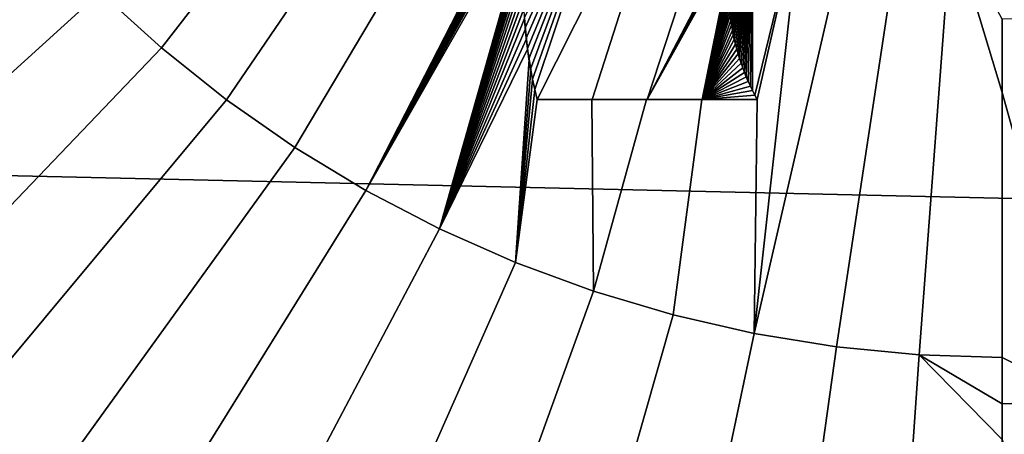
# Model space of a CAD drawing. Header units: metres. Extents: x -365 to 28, y -28 to 28.
# Tile 154 of 256: x -12.57 to -8.97, y -5.02 to -3.51. Entities that reach past the tile are written whole.
import ezdxf

# ---------------------------------------------------------------- set-up
doc = ezdxf.new("R2010")
doc.units = ezdxf.units.M
doc.layers.add('solid_24_501_103_XXX', color=7, linetype='CONTINUOUS')

msp = doc.modelspace()

# ---------------------------------------------------------------- linework, layer by layer
at = {"layer": 'solid_24_501_103_XXX'}
for points in [[(27.243822, -3.744907, -60), (-27.386051, -2.500842, -60), (-27.471519, -1.251245, -60), (27.386051, -2.500842, -60)], [(-12.047098, -3.611221, 160.745728), (-11.078643, -2.363232, 160.902435), (-11.228254, -2.220895, 160.902435), (-12.272154, -3.406832, 160.745728)], [(-11.80941, -3.800771, 160.745728), (-10.92007, -2.495511, 160.902435), (-11.078643, -2.363232, 160.902435), (-12.047098, -3.611221, 160.745728)], [(27.045269, -4.980287, -60), (-27.243822, -3.744907, -60), (-27.386051, -2.500842, -60), (27.243822, -3.744907, -60)], [(-11.560066, -3.974703, 160.745728), (-10.753208, -2.617169, 160.902435), (-10.92007, -2.495511, 160.902435), (-11.80941, -3.800771, 160.745728)], [(-11.30009, -4.132301, 160.745728), (-10.579966, -2.727238, 160.90242), (-10.753208, -2.617169, 160.902435), (-11.560066, -3.974703, 160.745728)], [(-10.297899, -2.616534, 161.000412), (-10.719771, -3.500395, 160.916489), (-10.717031, -3.538167, 160.913284)], [(-10.297899, -2.616534, 161.000412), (-10.717031, -3.538167, 160.913284), (-10.71343, -3.575879, 160.910065)], [(-10.297899, -2.616534, 161.000412), (-10.71343, -3.575879, 160.910065), (-10.708962, -3.613544, 160.906876)], [(-10.297899, -2.616534, 161.000412), (-10.708962, -3.613544, 160.906876), (-10.703618, -3.651135, 160.903687)], [(-10.297899, -2.616534, 161.000412), (-10.703618, -3.651135, 160.903687), (-10.697421, -3.688589, 160.900497)], [(-10.297899, -2.616534, 161.000412), (-10.697421, -3.688589, 160.900497), (-10.690376, -3.72588, 160.897339)], [(-10.297899, -2.616534, 161.000412), (-10.690376, -3.72588, 160.897339), (-10.682467, -3.763019, 160.894196)], [(-10.682467, -3.763019, 160.894196), (-10.673689, -3.8, 160.891052), (-10.118809, -2.699777, 161.000412), (-10.297899, -2.616534, 161.000412)], [(-10.118809, -2.699777, 161.000412), (-10.673689, -3.8, 160.891052), (-10.472713, -3.8, 160.899124)], [(-10.271545, -3.8, 160.906189), (-9.934521, -2.770779, 161.000412), (-10.118809, -2.699777, 161.000412), (-10.472713, -3.8, 160.899124)], [(-11.30009, -4.132301, 160.745728), (-10.588615, -2.747113, 160.900696), (-10.579966, -2.727238, 160.90242)], [(-11.30009, -4.132301, 160.745728), (-10.597005, -2.767084, 160.898987), (-10.588615, -2.747113, 160.900696)], [(-11.30009, -4.132301, 160.745728), (-10.611055, -2.802182, 160.89595), (-10.597005, -2.767084, 160.898987)], [(-9.934521, -2.770779, 161.000412), (-10.271545, -3.8, 160.906189), (-9.936637, -3.160061, 160.971481)], [(-11.30009, -4.132301, 160.745728), (-10.624285, -2.837585, 160.892899), (-10.611055, -2.802182, 160.89595)], [(-11.30009, -4.132301, 160.745728), (-10.636691, -2.873266, 160.889832), (-10.624285, -2.837585, 160.892899)], [(-11.30009, -4.132301, 160.745728), (-10.648299, -2.909168, 160.886749), (-10.636691, -2.873266, 160.889832)], [(-11.30009, -4.132301, 160.745728), (-10.659075, -2.945325, 160.883636), (-10.648299, -2.909168, 160.886749)], [(-11.30009, -4.132301, 160.745728), (-10.669011, -2.981708, 160.880508), (-10.659075, -2.945325, 160.883636)], [(-12.483651, -3.188443, 160.745728), (-12.680722, -2.956952, 160.745728), (-13.97705, -3.83988, 160.527405), (-13.715196, -4.15895, 160.527405)], [(-11.30009, -4.132301, 160.745728), (-10.678131, -3.018246, 160.877365), (-10.669011, -2.981708, 160.880508)], [(-11.30009, -4.132301, 160.745728), (-10.686402, -3.054955, 160.874207), (-10.678131, -3.018246, 160.877365)], [(-11.30009, -4.132301, 160.745728), (-11.030551, -4.27292, 160.745728), (-10.686402, -3.054955, 160.874207)], [(-11.030551, -4.27292, 160.745728), (-10.693822, -3.091829, 160.871048), (-10.686402, -3.054955, 160.874207)], [(-9.884902, -3.030997, 160.902435), (-9.967523, -3.492547, 160.862686), (-9.965308, -3.510136, 160.861206)], [(-9.884902, -3.030997, 160.902435), (-9.965308, -3.510136, 160.861206), (-9.962704, -3.527696, 160.859711)], [(-9.884902, -3.030997, 160.902435), (-9.962704, -3.527696, 160.859711), (-9.959717, -3.545217, 160.858231)], [(-9.884902, -3.030997, 160.902435), (-9.959717, -3.545217, 160.858231), (-9.956347, -3.562698, 160.85675)], [(-9.884902, -3.030997, 160.902435), (-9.956347, -3.562698, 160.85675), (-9.952585, -3.580144, 160.855286)], [(-9.884902, -3.030997, 160.902435), (-9.952585, -3.580144, 160.855286), (-9.948435, -3.59754, 160.853821)], [(-9.884902, -3.030997, 160.902435), (-9.948435, -3.59754, 160.853821), (-9.943905, -3.614867, 160.852356)], [(-9.884902, -3.030997, 160.902435), (-9.943905, -3.614867, 160.852356), (-9.938991, -3.632123, 160.850906)], [(-9.884902, -3.030997, 160.902435), (-9.938991, -3.632123, 160.850906), (-9.933688, -3.649312, 160.849472)], [(-9.884902, -3.030997, 160.902435), (-9.933688, -3.649312, 160.849472), (-9.927999, -3.666425, 160.848038)], [(-9.884902, -3.030997, 160.902435), (-9.927999, -3.666425, 160.848038), (-9.92193, -3.683455, 160.846603)], [(-9.884902, -3.030997, 160.902435), (-9.92193, -3.683455, 160.846603), (-9.915472, -3.700405, 160.845184)], [(-9.884902, -3.030997, 160.902435), (-9.915472, -3.700405, 160.845184), (-9.908625, -3.71727, 160.843781)], [(-9.884902, -3.030997, 160.902435), (-9.908625, -3.71727, 160.843781), (-9.901394, -3.734034, 160.842377)], [(-9.884902, -3.030997, 160.902435), (-9.901394, -3.734034, 160.842377), (-9.893784, -3.750688, 160.840988)], [(-9.884902, -3.030997, 160.902435), (-9.893784, -3.750688, 160.840988), (-9.885788, -3.767234, 160.839615)], [(-9.705972, -3.07926, 160.902435), (-9.884902, -3.030997, 160.902435), (-9.885788, -3.767234, 160.839615), (-9.877403, -3.783673, 160.838242)], [(-11.030551, -4.27292, 160.745728), (-10.700418, -3.128833, 160.867874), (-10.693822, -3.091829, 160.871048)], [(-9.879407, -4.655126, 160.745728), (-9.705972, -3.07926, 160.902435), (-9.868628, -3.8, 160.836884)], [(-9.879407, -4.655126, 160.745728), (-9.524885, -3.116822, 160.902435), (-9.705972, -3.07926, 160.902435)], [(-9.705972, -3.07926, 160.902435), (-9.877403, -3.783673, 160.838242), (-9.868628, -3.8, 160.836884)], [(-11.030551, -4.27292, 160.745728), (-10.706166, -3.165988, 160.864685), (-10.700418, -3.128833, 160.867874)], [(-9.879407, -4.655126, 160.745728), (-9.579289, -4.703647, 160.745728), (-9.341914, -3.143744, 160.902435), (-9.524885, -3.116822, 160.902435)], [(-11.030551, -4.27292, 160.745728), (-10.711059, -3.203269, 160.861496), (-10.706166, -3.165988, 160.864685)], [(-10.271545, -3.8, 160.906189), (-9.941718, -3.177281, 160.969986), (-9.936637, -3.160061, 160.971481)], [(-9.579289, -4.703647, 160.745728), (-9.27668, -4.732839, 160.745728), (-9.157683, -3.159934, 160.902435), (-9.341914, -3.143744, 160.902435)], [(-9.27668, -4.732839, 160.745728), (-8.972821, -4.742583, 160.745728), (-8.972821, -3.773511, 160.849487), (-9.157683, -3.159934, 160.902435)], [(-8.972821, -3.773511, 160.849487), (-8.972821, -3.505745, 160.873947), (-9.157683, -3.159934, 160.902435)], [(-12.272154, -3.406832, 160.745728), (-12.483651, -3.188443, 160.745728), (-13.715196, -4.15895, 160.527405), (-13.433033, -4.460212, 160.527405)], [(-11.030551, -4.27292, 160.745728), (-10.715116, -3.240609, 160.858307), (-10.711059, -3.203269, 160.861496)], [(-10.271545, -3.8, 160.906189), (-9.946412, -3.194557, 160.968491), (-9.941718, -3.177281, 160.969986)], [(-10.271545, -3.8, 160.906189), (-9.950732, -3.211869, 160.966995), (-9.946412, -3.194557, 160.968491)], [(-11.030551, -4.27292, 160.745728), (-10.718315, -3.278006, 160.855103), (-10.715116, -3.240609, 160.858307)], [(-10.271545, -3.8, 160.906189), (-9.954659, -3.229217, 160.9655), (-9.950732, -3.211869, 160.966995)], [(-10.070178, -3.8, 160.912231), (-9.954659, -3.229217, 160.9655), (-10.271545, -3.8, 160.906189)], [(-10.070178, -3.8, 160.912231), (-9.958192, -3.246613, 160.964005), (-9.954659, -3.229217, 160.9655)], [(-10.070178, -3.8, 160.912231), (-9.961343, -3.264054, 160.962509), (-9.958192, -3.246613, 160.964005)], [(-10.070178, -3.8, 160.912231), (-9.964125, -3.281541, 160.961014), (-9.961343, -3.264054, 160.962509)], [(-11.030551, -4.27292, 160.745728), (-10.720654, -3.315466, 160.851898), (-10.718315, -3.278006, 160.855103)], [(-10.070178, -3.8, 160.912231), (-9.966518, -3.299088, 160.959503), (-9.964125, -3.281541, 160.961014)], [(-10.070178, -3.8, 160.912231), (-9.968524, -3.316679, 160.957993), (-9.966518, -3.299088, 160.959503)], [(-11.030551, -4.27292, 160.745728), (-10.722154, -3.352969, 160.848694), (-10.720654, -3.315466, 160.851898)], [(-10.070178, -3.8, 160.912231), (-9.970149, -3.334295, 160.956482), (-9.968524, -3.316679, 160.957993)], [(-10.070178, -3.8, 160.912231), (-9.971397, -3.351922, 160.954987), (-9.970149, -3.334295, 160.956482)], [(-11.030551, -4.27292, 160.745728), (-10.722797, -3.390531, 160.845474), (-10.722154, -3.352969, 160.848694)], [(-10.070178, -3.8, 160.912231), (-9.972252, -3.369582, 160.953476), (-9.971397, -3.351922, 160.954987)], [(-10.070178, -3.8, 160.912231), (-9.972717, -3.387256, 160.951965), (-9.972252, -3.369582, 160.953476)], [(-12.047098, -3.611221, 160.745728), (-12.272154, -3.406832, 160.745728), (-13.433033, -4.460212, 160.527405), (-13.131772, -4.742374, 160.527405)], [(-11.030551, -4.27292, 160.745728), (-10.722578, -3.428124, 160.84227), (-10.722797, -3.390531, 160.845474)], [(-10.070178, -3.8, 160.912231), (-9.972804, -3.404918, 160.950455), (-9.972717, -3.387256, 160.951965)], [(-10.070178, -3.8, 160.912231), (-9.972512, -3.422555, 160.948959), (-9.972804, -3.404918, 160.950455)], [(-11.030551, -4.27292, 160.745728), (-10.721516, -3.465691, 160.839066), (-10.722578, -3.428124, 160.84227)], [(-10.070178, -3.8, 160.912231), (-9.971828, -3.440181, 160.947464), (-9.972512, -3.422555, 160.948959)], [(-10.070178, -3.8, 160.912231), (-9.970756, -3.457794, 160.945969), (-9.971828, -3.440181, 160.947464)], [(-11.030551, -4.27292, 160.745728), (-10.719594, -3.503237, 160.835861), (-10.721516, -3.465691, 160.839066)], [(-10.070178, -3.8, 160.912231), (-9.969306, -3.475394, 160.944473), (-9.970756, -3.457794, 160.945969)], [(-10.070178, -3.8, 160.912231), (-9.967472, -3.492987, 160.942978), (-9.969306, -3.475394, 160.944473)], [(-10.070178, -3.8, 160.912231), (-9.965245, -3.510572, 160.941498), (-9.967472, -3.492987, 160.942978)], [(-9.965245, -3.510572, 160.941498), (-9.965308, -3.510136, 160.861206), (-9.967523, -3.492547, 160.862686), (-9.967472, -3.492987, 160.942978)], [(-11.030551, -4.27292, 160.745728), (-10.71681, -3.540748, 160.832672), (-10.719594, -3.503237, 160.835861)], [(-10.719771, -3.500395, 160.916489), (-10.719594, -3.503237, 160.835861), (-10.71681, -3.540748, 160.832672), (-10.717031, -3.538167, 160.913284)], [(-10.070178, -3.8, 160.912231), (-9.962633, -3.528127, 160.940018), (-9.965245, -3.510572, 160.941498)], [(-10.070178, -3.8, 160.912231), (-9.959644, -3.54563, 160.938538), (-9.962633, -3.528127, 160.940018)], [(-9.962633, -3.528127, 160.940018), (-9.962704, -3.527696, 160.859711), (-9.965308, -3.510136, 160.861206), (-9.965245, -3.510572, 160.941498)], [(-9.959644, -3.54563, 160.938538), (-9.959717, -3.545217, 160.858231), (-9.962704, -3.527696, 160.859711), (-9.962633, -3.528127, 160.940018)], [(-8.770397, -3.499896, 160.873947), (-8.972821, -3.505745, 160.873947), (-8.972821, -3.773511, 160.849487), (-8.658116, -4.901788, 160.725143)], [(-11.030551, -4.27292, 160.745728), (-10.713185, -3.578159, 160.829483), (-10.71681, -3.540748, 160.832672)], [(-10.717031, -3.538167, 160.913284), (-10.71681, -3.540748, 160.832672), (-10.713185, -3.578159, 160.829483), (-10.71343, -3.575879, 160.910065)], [(-10.070178, -3.8, 160.912231), (-9.956267, -3.56309, 160.937057), (-9.959644, -3.54563, 160.938538)], [(-10.070178, -3.8, 160.912231), (-9.952501, -3.580507, 160.935593), (-9.956267, -3.56309, 160.937057)], [(-9.956267, -3.56309, 160.937057), (-9.956347, -3.562698, 160.85675), (-9.959717, -3.545217, 160.858231), (-9.959644, -3.54563, 160.938538)], [(-9.952501, -3.580507, 160.935593), (-9.952585, -3.580144, 160.855286), (-9.956347, -3.562698, 160.85675), (-9.956267, -3.56309, 160.937057)], [(-11.030551, -4.27292, 160.745728), (-10.708713, -3.615458, 160.826309), (-10.713185, -3.578159, 160.829483)], [(-10.71343, -3.575879, 160.910065), (-10.713185, -3.578159, 160.829483), (-10.708713, -3.615458, 160.826309), (-10.708962, -3.613544, 160.906876)], [(-10.070178, -3.8, 160.912231), (-9.948354, -3.597863, 160.934143), (-9.952501, -3.580507, 160.935593)], [(-10.070178, -3.8, 160.912231), (-9.94383, -3.615146, 160.932693), (-9.948354, -3.597863, 160.934143)], [(-9.948354, -3.597863, 160.934143), (-9.948435, -3.59754, 160.853821), (-9.952585, -3.580144, 160.855286), (-9.952501, -3.580507, 160.935593)], [(-9.94383, -3.615146, 160.932693), (-9.943905, -3.614867, 160.852356), (-9.948435, -3.59754, 160.853821), (-9.948354, -3.597863, 160.934143)], [(-11.80941, -3.800771, 160.745728), (-12.047098, -3.611221, 160.745728), (-13.131772, -4.742374, 160.527405), (-12.812701, -5.004229, 160.527405)], [(-11.030551, -4.27292, 160.745728), (-10.752556, -4.39598, 160.745728), (-10.703385, -3.652648, 160.823135), (-10.708713, -3.615458, 160.826309)], [(-10.708962, -3.613544, 160.906876), (-10.708713, -3.615458, 160.826309), (-10.703385, -3.652648, 160.823135), (-10.703618, -3.651135, 160.903687)], [(-10.070178, -3.8, 160.912231), (-9.938922, -3.632358, 160.931244), (-9.94383, -3.615146, 160.932693)], [(-10.070178, -3.8, 160.912231), (-9.933628, -3.649501, 160.92981), (-9.938922, -3.632358, 160.931244)], [(-9.938922, -3.632358, 160.931244), (-9.938991, -3.632123, 160.850906), (-9.943905, -3.614867, 160.852356), (-9.94383, -3.615146, 160.932693)], [(-9.933628, -3.649501, 160.92981), (-9.933688, -3.649312, 160.849472), (-9.938991, -3.632123, 160.850906), (-9.938922, -3.632358, 160.931244)], [(-10.752556, -4.39598, 160.745728), (-10.697224, -3.689705, 160.819992), (-10.703385, -3.652648, 160.823135)], [(-10.703618, -3.651135, 160.903687), (-10.703385, -3.652648, 160.823135), (-10.697224, -3.689705, 160.819992), (-10.697421, -3.688589, 160.900497)], [(-10.070178, -3.8, 160.912231), (-9.927949, -3.666573, 160.928375), (-9.933628, -3.649501, 160.92981)], [(-10.070178, -3.8, 160.912231), (-9.921885, -3.683577, 160.926956), (-9.927949, -3.666573, 160.928375)], [(-9.927949, -3.666573, 160.928375), (-9.927999, -3.666425, 160.848038), (-9.933688, -3.649312, 160.849472), (-9.933628, -3.649501, 160.92981)], [(-9.921885, -3.683577, 160.926956), (-9.92193, -3.683455, 160.846603), (-9.927999, -3.666425, 160.848038), (-9.927949, -3.666573, 160.928375)], [(-10.752556, -4.39598, 160.745728), (-10.690228, -3.726619, 160.816849), (-10.697224, -3.689705, 160.819992)], [(-10.697421, -3.688589, 160.900497), (-10.697224, -3.689705, 160.819992), (-10.690228, -3.726619, 160.816849), (-10.690376, -3.72588, 160.897339)], [(-10.070178, -3.8, 160.912231), (-9.915426, -3.700518, 160.925537), (-9.921885, -3.683577, 160.926956)], [(-10.070178, -3.8, 160.912231), (-9.908579, -3.717376, 160.924133), (-9.915426, -3.700518, 160.925537)], [(-9.915426, -3.700518, 160.925537), (-9.915472, -3.700405, 160.845184), (-9.92193, -3.683455, 160.846603), (-9.921885, -3.683577, 160.926956)], [(-9.908579, -3.717376, 160.924133), (-9.908625, -3.71727, 160.843781), (-9.915472, -3.700405, 160.845184), (-9.915426, -3.700518, 160.925537)], [(26.790508, -6.206322, -60), (-27.045269, -4.980287, -60), (-27.243822, -3.744907, -60), (27.045269, -4.980287, -60)], [(-10.752556, -4.39598, 160.745728), (-10.682384, -3.763386, 160.813736), (-10.690228, -3.726619, 160.816849)], [(-10.690376, -3.72588, 160.897339), (-10.690228, -3.726619, 160.816849), (-10.682384, -3.763386, 160.813736), (-10.682467, -3.763019, 160.894196)], [(-10.070178, -3.8, 160.912231), (-9.901352, -3.734129, 160.922745), (-9.908579, -3.717376, 160.924133)], [(-10.070178, -3.8, 160.912231), (-9.893749, -3.750763, 160.921356), (-9.901352, -3.734129, 160.922745)], [(-9.901352, -3.734129, 160.922745), (-9.901394, -3.734034, 160.842377), (-9.908625, -3.71727, 160.843781), (-9.908579, -3.717376, 160.924133)], [(-9.893749, -3.750763, 160.921356), (-9.893784, -3.750688, 160.840988), (-9.901394, -3.734034, 160.842377), (-9.901352, -3.734129, 160.922745)], [(-10.752556, -4.39598, 160.745728), (-10.673689, -3.8, 160.810623), (-10.682384, -3.763386, 160.813736)], [(-10.673689, -3.8, 160.891052), (-10.682467, -3.763019, 160.894196), (-10.682384, -3.763386, 160.813736), (-10.673689, -3.8, 160.810623)], [(-10.070178, -3.8, 160.912231), (-9.885762, -3.767287, 160.919983), (-9.893749, -3.750763, 160.921356)], [(-10.070178, -3.8, 160.912231), (-9.877389, -3.7837, 160.918625), (-9.885762, -3.767287, 160.919983)], [(-9.885762, -3.767287, 160.919983), (-9.885788, -3.767234, 160.839615), (-9.893784, -3.750688, 160.840988), (-9.893749, -3.750763, 160.921356)], [(-9.877389, -3.7837, 160.918625), (-9.877403, -3.783673, 160.838242), (-9.885788, -3.767234, 160.839615), (-9.885762, -3.767287, 160.919983)], [(-8.658116, -4.901788, 160.725143), (-8.972821, -3.773511, 160.849487), (-8.972821, -4.742583, 160.745728)], [(-11.560066, -3.974703, 160.745728), (-11.80941, -3.800771, 160.745728), (-12.812701, -5.004229, 160.527405), (-12.477187, -5.244655, 160.527405)], [(-10.467248, -4.500976, 160.745728), (-10.473856, -3.8, 160.818665), (-10.673689, -3.8, 160.810623), (-10.752556, -4.39598, 160.745728)], [(-10.472713, -3.8, 160.899124), (-10.673689, -3.8, 160.891052), (-10.673689, -3.8, 160.810623), (-10.473856, -3.8, 160.818665)], [(-10.467248, -4.500976, 160.745728), (-10.273334, -3.8, 160.825714), (-10.473856, -3.8, 160.818665)], [(-10.271545, -3.8, 160.906189), (-10.472713, -3.8, 160.899124), (-10.473856, -3.8, 160.818665), (-10.273334, -3.8, 160.825714)], [(-10.175799, -4.587476, 160.745728), (-10.071626, -3.8, 160.831802), (-10.273334, -3.8, 160.825714), (-10.467248, -4.500976, 160.745728)], [(-10.070178, -3.8, 160.912231), (-10.271545, -3.8, 160.906189), (-10.273334, -3.8, 160.825714), (-10.071626, -3.8, 160.831802)], [(-9.879407, -4.655126, 160.745728), (-9.868628, -3.8, 160.836884), (-10.071626, -3.8, 160.831802), (-10.175799, -4.587476, 160.745728)], [(-9.868628, -3.8, 160.917267), (-10.070178, -3.8, 160.912231), (-10.071626, -3.8, 160.831802), (-9.868628, -3.8, 160.836884)], [(-10.070178, -3.8, 160.912231), (-9.868628, -3.8, 160.917267), (-9.877389, -3.7837, 160.918625)], [(-9.877389, -3.7837, 160.918625), (-9.868628, -3.8, 160.917267), (-9.868628, -3.8, 160.836884), (-9.877403, -3.783673, 160.838242)], [(-11.30009, -4.132301, 160.745728), (-11.560066, -3.974703, 160.745728), (-12.477187, -5.244655, 160.527405), (-12.126667, -5.462622, 160.527405)], [(-11.030551, -4.27292, 160.745728), (-11.30009, -4.132301, 160.745728), (-12.126667, -5.462622, 160.527405), (-11.762642, -5.657197, 160.527405)], [(-10.752556, -4.39598, 160.745728), (-11.030551, -4.27292, 160.745728), (-11.762642, -5.657197, 160.527405), (-11.386671, -5.827548, 160.527405)], [(-10.467248, -4.500976, 160.745728), (-10.752556, -4.39598, 160.745728), (-11.386671, -5.827548, 160.527405), (-11.000362, -5.972944, 160.527405)], [(-10.175799, -4.587476, 160.745728), (-10.467248, -4.500976, 160.745728), (-11.000362, -5.972944, 160.527405), (-10.605372, -6.092763, 160.527405)], [(-9.879407, -4.655126, 160.745728), (-10.175799, -4.587476, 160.745728), (-10.605372, -6.092763, 160.527405), (-10.203391, -6.186492, 160.527405)], [(-9.579289, -4.703647, 160.745728), (-9.879407, -4.655126, 160.745728), (-10.203391, -6.186492, 160.527405), (-9.796141, -6.253729, 160.527405)], [(-9.27668, -4.732839, 160.745728), (-9.579289, -4.703647, 160.745728), (-9.796141, -6.253729, 160.527405), (-9.385365, -6.294187, 160.527405)], [(-8.972821, -5.043173, 160.708679), (-9.27668, -4.732839, 160.745728), (-9.385365, -6.294187, 160.527405), (-8.972821, -6.307693, 160.527405)], [(-8.972821, -4.91188, 160.725143), (-8.972821, -4.742583, 160.745728), (-9.27668, -4.732839, 160.745728)], [(-8.972821, -5.043173, 160.708679), (-8.972821, -4.91188, 160.725143), (-9.27668, -4.732839, 160.745728)], [(-8.658116, -4.901788, 160.725143), (-8.972821, -4.742583, 160.745728), (-8.972821, -4.91188, 160.725143)], [(-8.658116, -4.901788, 160.725143), (-8.972821, -4.91188, 160.725143), (-8.972821, -5.043173, 160.708679), (-8.560279, -6.294187, 160.527405)], [(26.480139, -7.419724, -60), (-26.790508, -6.206322, -60), (-27.045269, -4.980287, -60), (26.790508, -6.206322, -60)], [(-12.477187, -5.244655, 160.527405), (-12.812701, -5.004229, 160.527405), (-12.7925, -5.118022, 160.511612)]]:
    msp.add_3dface(points, dxfattribs=at)

doc.saveas('drawing.dxf')
